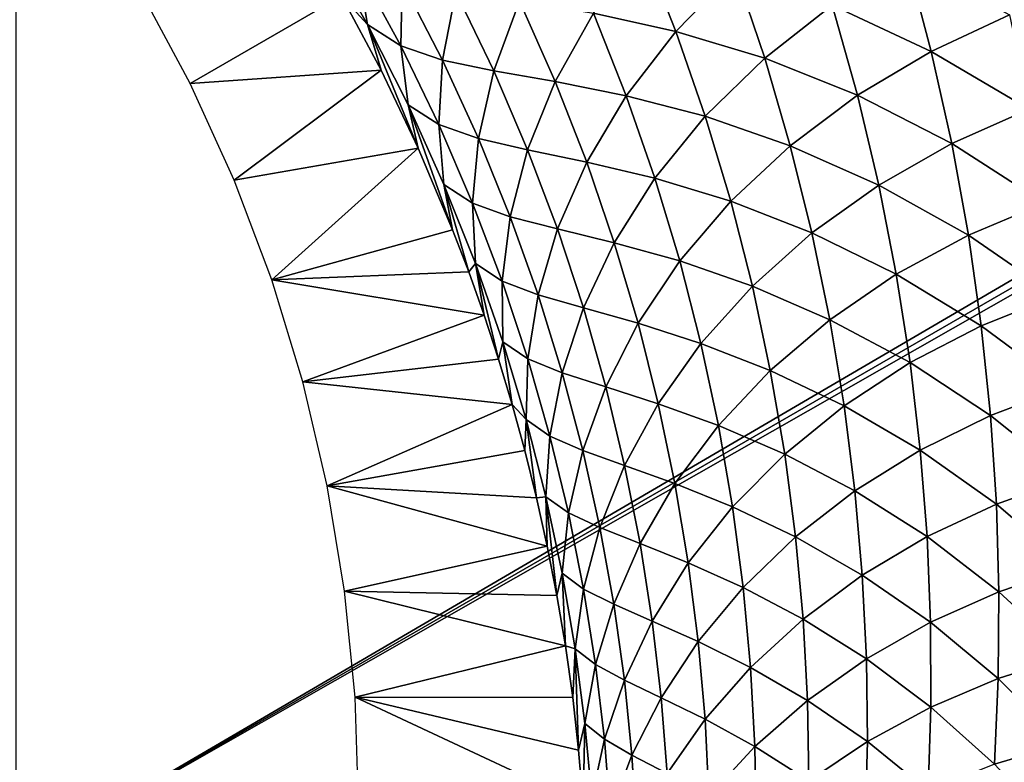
# Model space of a CAD drawing. Header units: millimetres. Extents: x -100 to 100, y -30 to 32.
# Tile 50 of 127: x -4.648 to -3.998, y -9.499 to -9.008. Entities that reach past the tile are written whole.
import ezdxf

# ---------------------------------------------------------------- set-up
doc = ezdxf.new("R2010")
doc.units = ezdxf.units.MM
doc.header["$LTSCALE"] = 81.481481
for name, color, linetype in [('3', 7, 'CONTINUOUS'), ('53', 7, 'CONTINUOUS'), ('6', 7, 'CONTINUOUS'), ('61', 7, 'CONTINUOUS'), ('62', 7, 'CONTINUOUS'), ('65', 7, 'CONTINUOUS'), ('70', 7, 'CONTINUOUS'), ('72', 7, 'CONTINUOUS'), ('75', 7, 'CONTINUOUS'), ('81', 7, 'CONTINUOUS'), ('83', 7, 'CONTINUOUS')]:
    doc.layers.add(name, color=color, linetype=linetype)

msp = doc.modelspace()

# ---------------------------------------------------------------- linework, layer by layer
at = {"layer": '3', "color": 7, "linetype": 'Continuous'}
for points in [[(-100, 30, -2), (100, 30, -2), (-100, -30, -2), (-100, 30, -2)], [(-100, -30, -2), (100, 30, -2), (100, -30, -2), (-100, -30, -2)]]:
    msp.add_3dface(points, dxfattribs=at)
at = {"layer": '53', "color": 7, "linetype": 'Continuous'}
for points in [[(79, 27.8, 669.2), (-79, 27.8, 669.2), (79, -27.8, 669.2), (79, 27.8, 669.2)], [(79, -27.8, 669.2), (-79, 27.8, 669.2), (-79, -27.8, 669.2), (79, -27.8, 669.2)]]:
    msp.add_3dface(points, dxfattribs=at)
at = {"layer": '6', "color": 7, "linetype": 'Continuous'}
for points in [[(-98, -28), (98, -28), (-98, 28), (-98, -28)], [(-98, 28), (98, -28), (98, 28), (-98, 28)]]:
    msp.add_3dface(points, dxfattribs=at)
at = {"layer": '61', "color": 7, "linetype": 'Continuous'}
for points in [[(51, 23, 14), (51, -23, 14), (-50, -23, 14), (51, 23, 14)], [(-50, 23, 14), (51, 23, 14), (-50, -23, 14), (-50, 23, 14)]]:
    msp.add_3dface(points, dxfattribs=at)
at = {"layer": '62', "color": 7, "linetype": 'Continuous'}
for points in [[(-50, -23, 18), (51, -23, 18), (-50, 23, 18), (-50, -23, 18)], [(-50, 23, 18), (51, -23, 18), (51, 23, 18), (-50, 23, 18)]]:
    msp.add_3dface(points, dxfattribs=at)
at = {"layer": '65', "linetype": 'Continuous'}
for points in [[(38, -12, 3.1), (38, -3, 3.1), (-5.14369, 10.29799, 3.1), (38, -12, 3.1)], [(-5.04195, 10.2423, 3.1), (38, -12, 3.1), (-5.14369, 10.29799, 3.1), (-5.04195, 10.2423, 3.1)], [(11.39107, 0.7547, 3.1), (38, -12, 3.1), (-5.04195, 10.2423, 3.1), (11.39107, 0.7547, 3.1)], [(10.50984, -0.69443, 3.1), (-4.65088, 9.56496, 3.1), (-4.65088, -9.56496, 3.1), (10.50984, -0.69443, 3.1)], [(10.60893, -0.7547, 3.1), (10.50984, -0.69443, 3.1), (-4.65088, -9.56496, 3.1), (10.60893, -0.7547, 3.1)], [(10.71534, -0.80092, 3.1), (10.60893, -0.7547, 3.1), (-4.65088, -9.56496, 3.1), (10.71534, -0.80092, 3.1)], [(46, -16, 3.1), (10.71534, -0.80092, 3.1), (-4.65088, -9.56496, 3.1), (46, -16, 3.1)]]:
    msp.add_3dface(points, dxfattribs=at)
at = {"layer": '70', "color": 253, "linetype": 'Continuous', "true_color": 0xaab4c3}
for points in [[(-4.44891, -8.95757, 6.43648), (-4.4248, -8.97292, 6.55577), (-4.41853, -9.01108, 6.51773), (-4.44891, -8.95757, 6.43648)], [(-4.44891, -8.95757, 6.43648), (-4.41853, -9.01108, 6.51773), (-4.43569, -8.99199, 6.40263), (-4.44891, -8.95757, 6.43648)], [(-4.23685, -8.95947, 7.05598), (-4.21474, -9.01552, 7.14145), (-4.26917, -9.00352, 7.028), (-4.23685, -8.95947, 7.05598)], [(-4.23685, -8.95947, 7.05598), (-4.17554, -8.97537, 7.16551), (-4.21474, -9.01552, 7.14145), (-4.23685, -8.95947, 7.05598)], [(-4.06218, -8.96749, 7.28878), (-4.04599, -9.02877, 7.37722), (-4.11133, -8.99822, 7.27254), (-4.06218, -8.96749, 7.28878)], [(-4.06218, -8.96749, 7.28878), (-3.99416, -9.00451, 7.38952), (-4.04599, -9.02877, 7.37722), (-4.06218, -8.96749, 7.28878)], [(-4.4248, -8.97292, 6.55577), (-4.39564, -8.98271, 6.67543), (-4.3965, -9.02514, 6.63824), (-4.4248, -8.97292, 6.55577)], [(-4.4248, -8.97292, 6.55577), (-4.3965, -9.02514, 6.63824), (-4.41853, -9.01108, 6.51773), (-4.4248, -8.97292, 6.55577)], [(-4.17554, -8.97537, 7.16551), (-4.156, -9.03323, 7.25247), (-4.21474, -9.01552, 7.14145), (-4.17554, -8.97537, 7.16551)], [(-4.17554, -8.97537, 7.16551), (-4.11133, -8.99822, 7.27254), (-4.156, -9.03323, 7.25247), (-4.17554, -8.97537, 7.16551)], [(-4.39564, -8.98271, 6.67543), (-4.36901, -9.03453, 6.75896), (-4.3965, -9.02514, 6.63824), (-4.39564, -8.98271, 6.67543)], [(-4.39564, -8.98271, 6.67543), (-4.36021, -8.98942, 6.79453), (-4.36901, -9.03453, 6.75896), (-4.39564, -8.98271, 6.67543)], [(-4.43569, -8.99199, 6.40263), (-4.41853, -9.01108, 6.51773), (-4.40956, -9.04116, 6.47691), (-4.43569, -8.99199, 6.40263)], [(-4.36021, -8.98942, 6.79453), (-4.3351, -9.04159, 6.87899), (-4.36901, -9.03453, 6.75896), (-4.36021, -8.98942, 6.79453)], [(-4.36021, -8.98942, 6.79453), (-4.31796, -8.99555, 6.91225), (-4.3351, -9.04159, 6.87899), (-4.36021, -8.98942, 6.79453)], [(-4.31796, -8.99555, 6.91225), (-4.29448, -9.04868, 6.99762), (-4.3351, -9.04159, 6.87899), (-4.31796, -8.99555, 6.91225)], [(-4.31796, -8.99555, 6.91225), (-4.26917, -9.00352, 7.028), (-4.29448, -9.04868, 6.99762), (-4.31796, -8.99555, 6.91225)], [(-4.11133, -8.99822, 7.27254), (-4.09466, -9.05779, 7.36109), (-4.156, -9.03323, 7.25247), (-4.11133, -8.99822, 7.27254)], [(-4.11133, -8.99822, 7.27254), (-4.04599, -9.02877, 7.37722), (-4.09466, -9.05779, 7.36109), (-4.11133, -8.99822, 7.27254)], [(-4.26917, -9.00352, 7.028), (-4.24756, -9.05805, 7.11442), (-4.29448, -9.04868, 6.99762), (-4.26917, -9.00352, 7.028)], [(-4.26917, -9.00352, 7.028), (-4.21474, -9.01552, 7.14145), (-4.24756, -9.05805, 7.11442), (-4.26917, -9.00352, 7.028)], [(-3.99416, -9.00451, 7.38952), (-3.98132, -9.06706, 7.47977), (-4.04599, -9.02877, 7.37722), (-3.99416, -9.00451, 7.38952)], [(-4.41853, -9.01108, 6.51773), (-4.3965, -9.02514, 6.63824), (-4.39163, -9.06418, 6.60191), (-4.41853, -9.01108, 6.51773)], [(-4.41853, -9.01108, 6.51773), (-4.39163, -9.06418, 6.60191), (-4.38503, -9.09268, 6.55807), (-4.41853, -9.01108, 6.51773)], [(-4.40956, -9.04116, 6.47691), (-4.41853, -9.01108, 6.51773), (-4.38503, -9.09268, 6.55807), (-4.40956, -9.04116, 6.47691)], [(-4.21474, -9.01552, 7.14145), (-4.19532, -9.07169, 7.22907), (-4.24756, -9.05805, 7.11442), (-4.21474, -9.01552, 7.14145)], [(-4.21474, -9.01552, 7.14145), (-4.156, -9.03323, 7.25247), (-4.19532, -9.07169, 7.22907), (-4.21474, -9.01552, 7.14145)], [(-4.3965, -9.02514, 6.63824), (-4.36901, -9.03453, 6.75896), (-4.37133, -9.0772, 6.72341), (-4.3965, -9.02514, 6.63824)], [(-4.3965, -9.02514, 6.63824), (-4.37133, -9.0772, 6.72341), (-4.39163, -9.06418, 6.60191), (-4.3965, -9.02514, 6.63824)], [(-4.04599, -9.02877, 7.37722), (-4.03244, -9.08976, 7.46732), (-4.09466, -9.05779, 7.36109), (-4.04599, -9.02877, 7.37722)], [(-4.04599, -9.02877, 7.37722), (-3.98132, -9.06706, 7.47977), (-4.03244, -9.08976, 7.46732), (-4.04599, -9.02877, 7.37722)], [(-4.36901, -9.03453, 6.75896), (-4.34526, -9.08634, 6.84494), (-4.37133, -9.0772, 6.72341), (-4.36901, -9.03453, 6.75896)], [(-4.36901, -9.03453, 6.75896), (-4.3351, -9.04159, 6.87899), (-4.34526, -9.08634, 6.84494), (-4.36901, -9.03453, 6.75896)], [(-4.156, -9.03323, 7.25247), (-4.1391, -9.09109, 7.3414), (-4.19532, -9.07169, 7.22907), (-4.156, -9.03323, 7.25247)], [(-4.156, -9.03323, 7.25247), (-4.09466, -9.05779, 7.36109), (-4.1391, -9.09109, 7.3414), (-4.156, -9.03323, 7.25247)], [(-4.3351, -9.04159, 6.87899), (-4.31274, -9.09384, 6.9657), (-4.34526, -9.08634, 6.84494), (-4.3351, -9.04159, 6.87899)], [(-4.3351, -9.04159, 6.87899), (-4.29448, -9.04868, 6.99762), (-4.31274, -9.09384, 6.9657), (-4.3351, -9.04159, 6.87899)], [(-4.29448, -9.04868, 6.99762), (-4.27367, -9.10192, 7.08517), (-4.31274, -9.09384, 6.9657), (-4.29448, -9.04868, 6.99762)], [(-4.29448, -9.04868, 6.99762), (-4.24756, -9.05805, 7.11442), (-4.27367, -9.10192, 7.08517), (-4.29448, -9.04868, 6.99762)], [(-4.24756, -9.05805, 7.11442), (-4.22858, -9.11268, 7.20293), (-4.27367, -9.10192, 7.08517), (-4.24756, -9.05805, 7.11442)], [(-4.24756, -9.05805, 7.11442), (-4.19532, -9.07169, 7.22907), (-4.22858, -9.11268, 7.20293), (-4.24756, -9.05805, 7.11442)], [(-4.09466, -9.05779, 7.36109), (-4.08059, -9.11715, 7.45131), (-4.1391, -9.09109, 7.3414), (-4.09466, -9.05779, 7.36109)], [(-4.09466, -9.05779, 7.36109), (-4.03244, -9.08976, 7.46732), (-4.08059, -9.11715, 7.45131), (-4.09466, -9.05779, 7.36109)], [(-4.39163, -9.06418, 6.60191), (-4.37133, -9.0772, 6.72341), (-4.36795, -9.11686, 6.68863), (-4.39163, -9.06418, 6.60191)], [(-4.39163, -9.06418, 6.60191), (-4.36795, -9.11686, 6.68863), (-4.36227, -9.14666, 6.64635), (-4.39163, -9.06418, 6.60191)], [(-4.38503, -9.09268, 6.55807), (-4.39163, -9.06418, 6.60191), (-4.36227, -9.14666, 6.64635), (-4.38503, -9.09268, 6.55807)], [(-3.98132, -9.06706, 7.47977), (-3.97105, -9.12907, 7.57131), (-4.03244, -9.08976, 7.46732), (-3.98132, -9.06706, 7.47977)], [(-4.19532, -9.07169, 7.22907), (-4.1785, -9.12788, 7.31862), (-4.22858, -9.11268, 7.20293), (-4.19532, -9.07169, 7.22907)], [(-4.19532, -9.07169, 7.22907), (-4.1391, -9.09109, 7.3414), (-4.1785, -9.12788, 7.31862), (-4.19532, -9.07169, 7.22907)], [(-4.37133, -9.0772, 6.72341), (-4.34526, -9.08634, 6.84494), (-4.34906, -9.12905, 6.81089), (-4.37133, -9.0772, 6.72341)], [(-4.37133, -9.0772, 6.72341), (-4.34906, -9.12905, 6.81089), (-4.36795, -9.11686, 6.68863), (-4.37133, -9.0772, 6.72341)], [(-4.34526, -9.08634, 6.84494), (-4.32423, -9.13809, 6.93304), (-4.34906, -9.12905, 6.81089), (-4.34526, -9.08634, 6.84494)], [(-4.34526, -9.08634, 6.84494), (-4.31274, -9.09384, 6.9657), (-4.32423, -9.13809, 6.93304), (-4.34526, -9.08634, 6.84494)], [(-4.31274, -9.09384, 6.9657), (-4.29302, -9.14612, 7.05449), (-4.32423, -9.13809, 6.93304), (-4.31274, -9.09384, 6.9657)], [(-4.31274, -9.09384, 6.9657), (-4.27367, -9.10192, 7.08517), (-4.29302, -9.14612, 7.05449), (-4.31274, -9.09384, 6.9657)], [(-4.1391, -9.09109, 7.3414), (-4.12477, -9.14878, 7.43198), (-4.1785, -9.12788, 7.31862), (-4.1391, -9.09109, 7.3414)], [(-4.1391, -9.09109, 7.3414), (-4.08059, -9.11715, 7.45131), (-4.12477, -9.14878, 7.43198), (-4.1391, -9.09109, 7.3414)], [(-4.03244, -9.08976, 7.46732), (-4.02143, -9.15029, 7.55874), (-4.08059, -9.11715, 7.45131), (-4.03244, -9.08976, 7.46732)], [(-4.03244, -9.08976, 7.46732), (-3.97105, -9.12907, 7.57131), (-4.02143, -9.15029, 7.55874), (-4.03244, -9.08976, 7.46732)], [(-4.27367, -9.10192, 7.08517), (-4.25545, -9.15523, 7.17472), (-4.29302, -9.14612, 7.05449), (-4.27367, -9.10192, 7.08517)], [(-4.27367, -9.10192, 7.08517), (-4.22858, -9.11268, 7.20293), (-4.25545, -9.15523, 7.17472), (-4.27367, -9.10192, 7.08517)], [(-4.22858, -9.11268, 7.20293), (-4.21214, -9.16732, 7.2933), (-4.25545, -9.15523, 7.17472), (-4.22858, -9.11268, 7.20293)], [(-4.22858, -9.11268, 7.20293), (-4.1785, -9.12788, 7.31862), (-4.21214, -9.16732, 7.2933), (-4.22858, -9.11268, 7.20293)], [(-4.36795, -9.11686, 6.68863), (-4.34906, -9.12905, 6.81089), (-4.3472, -9.16909, 6.77754), (-4.36795, -9.11686, 6.68863)], [(-4.36795, -9.11686, 6.68863), (-4.3472, -9.16909, 6.77754), (-4.35162, -9.17457, 6.69317), (-4.36795, -9.11686, 6.68863)], [(-4.36227, -9.14666, 6.64635), (-4.36795, -9.11686, 6.68863), (-4.35162, -9.17457, 6.69317), (-4.36227, -9.14666, 6.64635)], [(-4.08059, -9.11715, 7.45131), (-4.06904, -9.17612, 7.54284), (-4.12477, -9.14878, 7.43198), (-4.08059, -9.11715, 7.45131)], [(-4.08059, -9.11715, 7.45131), (-4.02143, -9.15029, 7.55874), (-4.06904, -9.17612, 7.54284), (-4.08059, -9.11715, 7.45131)], [(-4.1785, -9.12788, 7.31862), (-4.16418, -9.18393, 7.40978), (-4.21214, -9.16732, 7.2933), (-4.1785, -9.12788, 7.31862)], [(-4.1785, -9.12788, 7.31862), (-4.12477, -9.14878, 7.43198), (-4.16418, -9.18393, 7.40978), (-4.1785, -9.12788, 7.31862)], [(-4.34906, -9.12905, 6.81089), (-4.32423, -9.13809, 6.93304), (-4.32949, -9.18064, 6.90037), (-4.34906, -9.12905, 6.81089)], [(-4.34906, -9.12905, 6.81089), (-4.32949, -9.18064, 6.90037), (-4.3472, -9.16909, 6.77754), (-4.34906, -9.12905, 6.81089)], [(-3.97105, -9.12907, 7.57131), (-3.96325, -9.1904, 7.66384), (-4.02143, -9.15029, 7.55874), (-3.97105, -9.12907, 7.57131)], [(-4.32423, -9.13809, 6.93304), (-4.3058, -9.18973, 7.0231), (-4.32949, -9.18064, 6.90037), (-4.32423, -9.13809, 6.93304)], [(-4.32423, -9.13809, 6.93304), (-4.29302, -9.14612, 7.05449), (-4.3058, -9.18973, 7.0231), (-4.32423, -9.13809, 6.93304)], [(-4.29302, -9.14612, 7.05449), (-4.27581, -9.19838, 7.14517), (-4.3058, -9.18973, 7.0231), (-4.29302, -9.14612, 7.05449)], [(-4.29302, -9.14612, 7.05449), (-4.25545, -9.15523, 7.17472), (-4.27581, -9.19838, 7.14517), (-4.29302, -9.14612, 7.05449)], [(-4.12477, -9.14878, 7.43198), (-4.11292, -9.20613, 7.52386), (-4.16418, -9.18393, 7.40978), (-4.12477, -9.14878, 7.43198)], [(-4.12477, -9.14878, 7.43198), (-4.06904, -9.17612, 7.54284), (-4.11292, -9.20613, 7.52386), (-4.12477, -9.14878, 7.43198)], [(-4.02143, -9.15029, 7.55874), (-4.01289, -9.21022, 7.65117), (-4.06904, -9.17612, 7.54284), (-4.02143, -9.15029, 7.55874)], [(-4.02143, -9.15029, 7.55874), (-3.96325, -9.1904, 7.66384), (-4.01289, -9.21022, 7.65117), (-4.02143, -9.15029, 7.55874)], [(-4.25545, -9.15523, 7.17472), (-4.23969, -9.20853, 7.26605), (-4.27581, -9.19838, 7.14517), (-4.25545, -9.15523, 7.17472)], [(-4.25545, -9.15523, 7.17472), (-4.21214, -9.16732, 7.2933), (-4.23969, -9.20853, 7.26605), (-4.25545, -9.15523, 7.17472)], [(-4.21214, -9.16732, 7.2933), (-4.19815, -9.22184, 7.38521), (-4.23969, -9.20853, 7.26605), (-4.21214, -9.16732, 7.2933)], [(-4.21214, -9.16732, 7.2933), (-4.16418, -9.18393, 7.40978), (-4.19815, -9.22184, 7.38521), (-4.21214, -9.16732, 7.2933)], [(-4.35162, -9.17457, 6.69317), (-4.3472, -9.16909, 6.77754), (-4.34149, -9.20313, 6.74202), (-4.35162, -9.17457, 6.69317)], [(-4.3472, -9.16909, 6.77754), (-4.32949, -9.18064, 6.90037), (-4.32916, -9.22089, 6.86832), (-4.3472, -9.16909, 6.77754)], [(-4.3472, -9.16909, 6.77754), (-4.32916, -9.22089, 6.86832), (-4.3319, -9.23234, 6.79292), (-4.3472, -9.16909, 6.77754)], [(-4.34149, -9.20313, 6.74202), (-4.3472, -9.16909, 6.77754), (-4.3319, -9.23234, 6.79292), (-4.34149, -9.20313, 6.74202)], [(-4.32949, -9.18064, 6.90037), (-4.3058, -9.18973, 7.0231), (-4.3125, -9.23198, 6.99168), (-4.32949, -9.18064, 6.90037)], [(-4.32949, -9.18064, 6.90037), (-4.3125, -9.23198, 6.99168), (-4.32916, -9.22089, 6.86832), (-4.32949, -9.18064, 6.90037)], [(-4.06904, -9.17612, 7.54284), (-4.05994, -9.23454, 7.63539), (-4.11292, -9.20613, 7.52386), (-4.06904, -9.17612, 7.54284)], [(-4.06904, -9.17612, 7.54284), (-4.01289, -9.21022, 7.65117), (-4.05994, -9.23454, 7.63539), (-4.06904, -9.17612, 7.54284)], [(-4.16418, -9.18393, 7.40978), (-4.15231, -9.23968, 7.5022), (-4.19815, -9.22184, 7.38521), (-4.16418, -9.18393, 7.40978)], [(-4.16418, -9.18393, 7.40978), (-4.11292, -9.20613, 7.52386), (-4.15231, -9.23968, 7.5022), (-4.16418, -9.18393, 7.40978)], [(-4.3058, -9.18973, 7.0231), (-4.28984, -9.24124, 7.11495), (-4.3125, -9.23198, 6.99168), (-4.3058, -9.18973, 7.0231)], [(-4.3058, -9.18973, 7.0231), (-4.27581, -9.19838, 7.14517), (-4.28984, -9.24124, 7.11495), (-4.3058, -9.18973, 7.0231)], [(-3.96325, -9.1904, 7.66384), (-3.95785, -9.25101, 7.75722), (-4.01289, -9.21022, 7.65117), (-3.96325, -9.1904, 7.66384)], [(-4.27581, -9.19838, 7.14517), (-4.26103, -9.25056, 7.23755), (-4.28984, -9.24124, 7.11495), (-4.27581, -9.19838, 7.14517)], [(-4.27581, -9.19838, 7.14517), (-4.23969, -9.20853, 7.26605), (-4.26103, -9.25056, 7.23755), (-4.27581, -9.19838, 7.14517)], [(-4.11292, -9.20613, 7.52386), (-4.10348, -9.26299, 7.61672), (-4.15231, -9.23968, 7.5022), (-4.11292, -9.20613, 7.52386)], [(-4.11292, -9.20613, 7.52386), (-4.05994, -9.23454, 7.63539), (-4.10348, -9.26299, 7.61672), (-4.11292, -9.20613, 7.52386)], [(-4.23969, -9.20853, 7.26605), (-4.22634, -9.26167, 7.35886), (-4.26103, -9.25056, 7.23755), (-4.23969, -9.20853, 7.26605)], [(-4.23969, -9.20853, 7.26605), (-4.19815, -9.22184, 7.38521), (-4.22634, -9.26167, 7.35886), (-4.23969, -9.20853, 7.26605)], [(-4.01289, -9.21022, 7.65117), (-4.00674, -9.26949, 7.74447), (-4.05994, -9.23454, 7.63539), (-4.01289, -9.21022, 7.65117)], [(-4.01289, -9.21022, 7.65117), (-3.95785, -9.25101, 7.75722), (-4.00674, -9.26949, 7.74447), (-4.01289, -9.21022, 7.65117)], [(-4.3319, -9.23234, 6.79292), (-4.32916, -9.22089, 6.86832), (-4.3229, -9.26218, 6.84582), (-4.3319, -9.23234, 6.79292)], [(-4.32916, -9.22089, 6.86832), (-4.3125, -9.23198, 6.99168), (-4.31369, -9.27224, 6.96083), (-4.32916, -9.22089, 6.86832)], [(-4.32916, -9.22089, 6.86832), (-4.31369, -9.27224, 6.96083), (-4.3229, -9.26218, 6.84582), (-4.32916, -9.22089, 6.86832)], [(-4.19815, -9.22184, 7.38521), (-4.18655, -9.27607, 7.47834), (-4.22634, -9.26167, 7.35886), (-4.19815, -9.22184, 7.38521)], [(-4.19815, -9.22184, 7.38521), (-4.15231, -9.23968, 7.5022), (-4.18655, -9.27607, 7.47834), (-4.19815, -9.22184, 7.38521)], [(-4.3125, -9.23198, 6.99168), (-4.29795, -9.28305, 7.0847), (-4.31369, -9.27224, 6.96083), (-4.3125, -9.23198, 6.99168)], [(-4.3125, -9.23198, 6.99168), (-4.28984, -9.24124, 7.11495), (-4.29795, -9.28305, 7.0847), (-4.3125, -9.23198, 6.99168)], [(-4.05994, -9.23454, 7.63539), (-4.0532, -9.29236, 7.7288), (-4.10348, -9.26299, 7.61672), (-4.05994, -9.23454, 7.63539)], [(-4.05994, -9.23454, 7.63539), (-4.00674, -9.26949, 7.74447), (-4.0532, -9.29236, 7.7288), (-4.05994, -9.23454, 7.63539)], [(-4.28984, -9.24124, 7.11495), (-4.27625, -9.29257, 7.20841), (-4.29795, -9.28305, 7.0847), (-4.28984, -9.24124, 7.11495)], [(-4.28984, -9.24124, 7.11495), (-4.26103, -9.25056, 7.23755), (-4.27625, -9.29257, 7.20841), (-4.28984, -9.24124, 7.11495)], [(-4.15231, -9.23968, 7.5022), (-4.1428, -9.29498, 7.59557), (-4.18655, -9.27607, 7.47834), (-4.15231, -9.23968, 7.5022)], [(-4.15231, -9.23968, 7.5022), (-4.10348, -9.26299, 7.61672), (-4.1428, -9.29498, 7.59557), (-4.15231, -9.23968, 7.5022)], [(-4.26103, -9.25056, 7.23755), (-4.24857, -9.30253, 7.33132), (-4.27625, -9.29257, 7.20841), (-4.26103, -9.25056, 7.23755)], [(-4.26103, -9.25056, 7.23755), (-4.22634, -9.26167, 7.35886), (-4.24857, -9.30253, 7.33132), (-4.26103, -9.25056, 7.23755)], [(-3.95785, -9.25101, 7.75722), (-3.95474, -9.31091, 7.85139), (-4.00674, -9.26949, 7.74447), (-3.95785, -9.25101, 7.75722)], [(-4.3229, -9.26218, 6.84582), (-4.31369, -9.27224, 6.96083), (-4.31451, -9.2927, 6.9009), (-4.3229, -9.26218, 6.84582)], [(-4.22634, -9.26167, 7.35886), (-4.2153, -9.31451, 7.4528), (-4.24857, -9.30253, 7.33132), (-4.22634, -9.26167, 7.35886)], [(-4.22634, -9.26167, 7.35886), (-4.18655, -9.27607, 7.47834), (-4.2153, -9.31451, 7.4528), (-4.22634, -9.26167, 7.35886)], [(-4.10348, -9.26299, 7.61672), (-4.09638, -9.31931, 7.71045), (-4.1428, -9.29498, 7.59557), (-4.10348, -9.26299, 7.61672)], [(-4.10348, -9.26299, 7.61672), (-4.0532, -9.29236, 7.7288), (-4.09638, -9.31931, 7.71045), (-4.10348, -9.26299, 7.61672)], [(-4.00674, -9.26949, 7.74447), (-4.00287, -9.32811, 7.83857), (-4.0532, -9.29236, 7.7288), (-4.00674, -9.26949, 7.74447)], [(-4.00674, -9.26949, 7.74447), (-3.95474, -9.31091, 7.85139), (-4.00287, -9.32811, 7.83857), (-4.00674, -9.26949, 7.74447)], [(-4.31451, -9.2927, 6.9009), (-4.31369, -9.27224, 6.96083), (-4.30674, -9.32393, 6.95831), (-4.31451, -9.2927, 6.9009)], [(-4.31369, -9.27224, 6.96083), (-4.29795, -9.28305, 7.0847), (-4.30064, -9.32318, 7.05495), (-4.31369, -9.27224, 6.96083)], [(-4.31369, -9.27224, 6.96083), (-4.30064, -9.32318, 7.05495), (-4.30674, -9.32393, 6.95831), (-4.31369, -9.27224, 6.96083)], [(-4.18655, -9.27607, 7.47834), (-4.17726, -9.32988, 7.57237), (-4.2153, -9.31451, 7.4528), (-4.18655, -9.27607, 7.47834)], [(-4.18655, -9.27607, 7.47834), (-4.1428, -9.29498, 7.59557), (-4.17726, -9.32988, 7.57237), (-4.18655, -9.27607, 7.47834)], [(-4.29795, -9.28305, 7.0847), (-4.28572, -9.33384, 7.17923), (-4.30064, -9.32318, 7.05495), (-4.29795, -9.28305, 7.0847)], [(-4.29795, -9.28305, 7.0847), (-4.27625, -9.29257, 7.20841), (-4.28572, -9.33384, 7.17923), (-4.29795, -9.28305, 7.0847)], [(-4.27625, -9.29257, 7.20841), (-4.26493, -9.34363, 7.30319), (-4.28572, -9.33384, 7.17923), (-4.27625, -9.29257, 7.20841)], [(-4.27625, -9.29257, 7.20841), (-4.24857, -9.30253, 7.33132), (-4.26493, -9.34363, 7.30319), (-4.27625, -9.29257, 7.20841)], [(-4.1428, -9.29498, 7.59557), (-4.13558, -9.34979, 7.68977), (-4.17726, -9.32988, 7.57237), (-4.1428, -9.29498, 7.59557)], [(-4.1428, -9.29498, 7.59557), (-4.09638, -9.31931, 7.71045), (-4.13558, -9.34979, 7.68977), (-4.1428, -9.29498, 7.59557)], [(-4.0532, -9.29236, 7.7288), (-4.04873, -9.34959, 7.82303), (-4.09638, -9.31931, 7.71045), (-4.0532, -9.29236, 7.7288)], [(-4.0532, -9.29236, 7.7288), (-4.00287, -9.32811, 7.83857), (-4.04873, -9.34959, 7.82303), (-4.0532, -9.29236, 7.7288)], [(-4.24857, -9.30253, 7.33132), (-4.23837, -9.35417, 7.42617), (-4.26493, -9.34363, 7.30319), (-4.24857, -9.30253, 7.33132)], [(-4.24857, -9.30253, 7.33132), (-4.2153, -9.31451, 7.4528), (-4.23837, -9.35417, 7.42617), (-4.24857, -9.30253, 7.33132)], [(-3.95474, -9.31091, 7.85139), (-3.95385, -9.37009, 7.94628), (-4.00287, -9.32811, 7.83857), (-3.95474, -9.31091, 7.85139)], [(-4.2153, -9.31451, 7.4528), (-4.20651, -9.36693, 7.5476), (-4.23837, -9.35417, 7.42617), (-4.2153, -9.31451, 7.4528)], [(-4.2153, -9.31451, 7.4528), (-4.17726, -9.32988, 7.57237), (-4.20651, -9.36693, 7.5476), (-4.2153, -9.31451, 7.4528)], [(-4.30674, -9.32393, 6.95831), (-4.30064, -9.32318, 7.05495), (-4.29967, -9.35582, 7.01794), (-4.30674, -9.32393, 6.95831)], [(-4.30064, -9.32318, 7.05495), (-4.28572, -9.33384, 7.17923), (-4.28988, -9.3737, 7.15051), (-4.30064, -9.32318, 7.05495)], [(-4.30064, -9.32318, 7.05495), (-4.28988, -9.3737, 7.15051), (-4.29331, -9.38842, 7.0799), (-4.30064, -9.32318, 7.05495)], [(-4.29967, -9.35582, 7.01794), (-4.30064, -9.32318, 7.05495), (-4.29331, -9.38842, 7.0799), (-4.29967, -9.35582, 7.01794)], [(-4.09638, -9.31931, 7.71045), (-4.09151, -9.37508, 7.80497), (-4.13558, -9.34979, 7.68977), (-4.09638, -9.31931, 7.71045)], [(-4.09638, -9.31931, 7.71045), (-4.04873, -9.34959, 7.82303), (-4.09151, -9.37508, 7.80497), (-4.09638, -9.31931, 7.71045)], [(-4.17726, -9.32988, 7.57237), (-4.17021, -9.3832, 7.66718), (-4.20651, -9.36693, 7.5476), (-4.17726, -9.32988, 7.57237)], [(-4.17726, -9.32988, 7.57237), (-4.13558, -9.34979, 7.68977), (-4.17021, -9.3832, 7.66718), (-4.17726, -9.32988, 7.57237)], [(-4.00287, -9.32811, 7.83857), (-4.0012, -9.38606, 7.93341), (-4.04873, -9.34959, 7.82303), (-4.00287, -9.32811, 7.83857)], [(-4.00287, -9.32811, 7.83857), (-3.95385, -9.37009, 7.94628), (-4.0012, -9.38606, 7.93341), (-4.00287, -9.32811, 7.83857)], [(-4.28572, -9.33384, 7.17923), (-4.27571, -9.38424, 7.275), (-4.28988, -9.3737, 7.15051), (-4.28572, -9.33384, 7.17923)], [(-4.28572, -9.33384, 7.17923), (-4.26493, -9.34363, 7.30319), (-4.27571, -9.38424, 7.275), (-4.28572, -9.33384, 7.17923)], [(-4.26493, -9.34363, 7.30319), (-4.2558, -9.39429, 7.39896), (-4.27571, -9.38424, 7.275), (-4.26493, -9.34363, 7.30319)], [(-4.26493, -9.34363, 7.30319), (-4.23837, -9.35417, 7.42617), (-4.2558, -9.39429, 7.39896), (-4.26493, -9.34363, 7.30319)], [(-4.13558, -9.34979, 7.68977), (-4.13057, -9.40408, 7.78474), (-4.17021, -9.3832, 7.66718), (-4.13558, -9.34979, 7.68977)], [(-4.13558, -9.34979, 7.68977), (-4.09151, -9.37508, 7.80497), (-4.13057, -9.40408, 7.78474), (-4.13558, -9.34979, 7.68977)], [(-4.04873, -9.34959, 7.82303), (-4.04645, -9.40622, 7.91799), (-4.09151, -9.37508, 7.80497), (-4.04873, -9.34959, 7.82303)], [(-4.04873, -9.34959, 7.82303), (-4.0012, -9.38606, 7.93341), (-4.04645, -9.40622, 7.91799), (-4.04873, -9.34959, 7.82303)], [(-4.23837, -9.35417, 7.42617), (-4.23035, -9.40536, 7.5218), (-4.2558, -9.39429, 7.39896), (-4.23837, -9.35417, 7.42617)], [(-4.23837, -9.35417, 7.42617), (-4.20651, -9.36693, 7.5476), (-4.23035, -9.40536, 7.5218), (-4.23837, -9.35417, 7.42617)], [(-4.20651, -9.36693, 7.5476), (-4.19989, -9.41887, 7.64312), (-4.23035, -9.40536, 7.5218), (-4.20651, -9.36693, 7.5476)], [(-4.20651, -9.36693, 7.5476), (-4.17021, -9.3832, 7.66718), (-4.19989, -9.41887, 7.64312), (-4.20651, -9.36693, 7.5476)], [(-4.29331, -9.38842, 7.0799), (-4.28988, -9.3737, 7.15051), (-4.28771, -9.42178, 7.14437), (-4.29331, -9.38842, 7.0799)], [(-4.28988, -9.3737, 7.15051), (-4.27571, -9.38424, 7.275), (-4.28131, -9.42372, 7.24723), (-4.28988, -9.3737, 7.15051)], [(-4.28988, -9.3737, 7.15051), (-4.28131, -9.42372, 7.24723), (-4.28771, -9.42178, 7.14437), (-4.28988, -9.3737, 7.15051)], [(-4.09151, -9.37508, 7.80497), (-4.08881, -9.4303, 7.90021), (-4.13057, -9.40408, 7.78474), (-4.09151, -9.37508, 7.80497)], [(-4.09151, -9.37508, 7.80497), (-4.04645, -9.40622, 7.91799), (-4.08881, -9.4303, 7.90021), (-4.09151, -9.37508, 7.80497)], [(-3.95385, -9.37009, 7.94628), (-3.95508, -9.42855, 8.04182), (-4.0012, -9.38606, 7.93341), (-3.95385, -9.37009, 7.94628)], [(-4.27571, -9.38424, 7.275), (-4.26783, -9.43416, 7.37169), (-4.28131, -9.42372, 7.24723), (-4.27571, -9.38424, 7.275)], [(-4.27571, -9.38424, 7.275), (-4.2558, -9.39429, 7.39896), (-4.26783, -9.43416, 7.37169), (-4.27571, -9.38424, 7.275)], [(-4.17021, -9.3832, 7.66718), (-4.1653, -9.43604, 7.76271), (-4.19989, -9.41887, 7.64312), (-4.17021, -9.3832, 7.66718)], [(-4.17021, -9.3832, 7.66718), (-4.13057, -9.40408, 7.78474), (-4.1653, -9.43604, 7.76271), (-4.17021, -9.3832, 7.66718)], [(-4.0012, -9.38606, 7.93341), (-4.00166, -9.44335, 8.02892), (-4.04645, -9.40622, 7.91799), (-4.0012, -9.38606, 7.93341)], [(-4.0012, -9.38606, 7.93341), (-3.95508, -9.42855, 8.04182), (-4.00166, -9.44335, 8.02892), (-4.0012, -9.38606, 7.93341)], [(-4.2558, -9.39429, 7.39896), (-4.24877, -9.44446, 7.49545), (-4.26783, -9.43416, 7.37169), (-4.2558, -9.39429, 7.39896)], [(-4.2558, -9.39429, 7.39896), (-4.23035, -9.40536, 7.5218), (-4.24877, -9.44446, 7.49545), (-4.2558, -9.39429, 7.39896)], [(-4.23035, -9.40536, 7.5218), (-4.22442, -9.45606, 7.61809), (-4.24877, -9.44446, 7.49545), (-4.23035, -9.40536, 7.5218)], [(-4.23035, -9.40536, 7.5218), (-4.19989, -9.41887, 7.64312), (-4.22442, -9.45606, 7.61809), (-4.23035, -9.40536, 7.5218)], [(-4.13057, -9.40408, 7.78474), (-4.12768, -9.45785, 7.88039), (-4.1653, -9.43604, 7.76271), (-4.13057, -9.40408, 7.78474)], [(-4.13057, -9.40408, 7.78474), (-4.08881, -9.4303, 7.90021), (-4.12768, -9.45785, 7.88039), (-4.13057, -9.40408, 7.78474)], [(-4.04645, -9.40622, 7.91799), (-4.04626, -9.46223, 8.01362), (-4.08881, -9.4303, 7.90021), (-4.04645, -9.40622, 7.91799)], [(-4.04645, -9.40622, 7.91799), (-4.00166, -9.44335, 8.02892), (-4.04626, -9.46223, 8.01362), (-4.04645, -9.40622, 7.91799)], [(-4.19989, -9.41887, 7.64312), (-4.19537, -9.47033, 7.73931), (-4.22442, -9.45606, 7.61809), (-4.19989, -9.41887, 7.64312)], [(-4.19989, -9.41887, 7.64312), (-4.1653, -9.43604, 7.76271), (-4.19537, -9.47033, 7.73931), (-4.19989, -9.41887, 7.64312)], [(-4.28771, -9.42178, 7.14437), (-4.28131, -9.42372, 7.24723), (-4.28291, -9.4559, 7.21132), (-4.28771, -9.42178, 7.14437)], [(-4.28291, -9.4559, 7.21132), (-4.28131, -9.42372, 7.24723), (-4.27897, -9.49074, 7.28072), (-4.28291, -9.4559, 7.21132)], [(-4.28131, -9.42372, 7.24723), (-4.26783, -9.43416, 7.37169), (-4.27481, -9.47316, 7.3448), (-4.28131, -9.42372, 7.24723)], [(-4.28131, -9.42372, 7.24723), (-4.27481, -9.47316, 7.3448), (-4.27897, -9.49074, 7.28072), (-4.28131, -9.42372, 7.24723)], [(-4.26783, -9.43416, 7.37169), (-4.26198, -9.48352, 7.46904), (-4.27481, -9.47316, 7.3448), (-4.26783, -9.43416, 7.37169)], [(-4.26783, -9.43416, 7.37169), (-4.24877, -9.44446, 7.49545), (-4.26198, -9.48352, 7.46904), (-4.26783, -9.43416, 7.37169)], [(-4.08881, -9.4303, 7.90021), (-4.08819, -9.48494, 7.9961), (-4.12768, -9.45785, 7.88039), (-4.08881, -9.4303, 7.90021)], [(-4.08881, -9.4303, 7.90021), (-4.04626, -9.46223, 8.01362), (-4.08819, -9.48494, 7.9961), (-4.08881, -9.4303, 7.90021)], [(-3.95508, -9.42855, 8.04182), (-3.95835, -9.4863, 8.13795), (-4.00166, -9.44335, 8.02892), (-3.95508, -9.42855, 8.04182)], [(-4.1653, -9.43604, 7.76271), (-4.16247, -9.48839, 7.8589), (-4.19537, -9.47033, 7.73931), (-4.1653, -9.43604, 7.76271)], [(-4.1653, -9.43604, 7.76271), (-4.12768, -9.45785, 7.88039), (-4.16247, -9.48839, 7.8589), (-4.1653, -9.43604, 7.76271)], [(-4.24877, -9.44446, 7.49545), (-4.24377, -9.49409, 7.59255), (-4.26198, -9.48352, 7.46904), (-4.24877, -9.44446, 7.49545)], [(-4.24877, -9.44446, 7.49545), (-4.22442, -9.45606, 7.61809), (-4.24377, -9.49409, 7.59255), (-4.24877, -9.44446, 7.49545)], [(-4.00166, -9.44335, 8.02892), (-4.00414, -9.49998, 8.12503), (-4.04626, -9.46223, 8.01362), (-4.00166, -9.44335, 8.02892)], [(-4.00166, -9.44335, 8.02892), (-3.95835, -9.4863, 8.13795), (-4.00414, -9.49998, 8.12503), (-4.00166, -9.44335, 8.02892)], [(-4.22442, -9.45606, 7.61809), (-4.22052, -9.50627, 7.715), (-4.24377, -9.49409, 7.59255), (-4.22442, -9.45606, 7.61809)], [(-4.22442, -9.45606, 7.61809), (-4.19537, -9.47033, 7.73931), (-4.22052, -9.50627, 7.715), (-4.22442, -9.45606, 7.61809)], [(-4.12768, -9.45785, 7.88039), (-4.12683, -9.5111, 7.97668), (-4.16247, -9.48839, 7.8589), (-4.12768, -9.45785, 7.88039)], [(-4.12768, -9.45785, 7.88039), (-4.08819, -9.48494, 7.9961), (-4.12683, -9.5111, 7.97668), (-4.12768, -9.45785, 7.88039)], [(-4.04626, -9.46223, 8.01362), (-4.0481, -9.51761, 8.10984), (-4.08819, -9.48494, 7.9961), (-4.04626, -9.46223, 8.01362)], [(-4.04626, -9.46223, 8.01362), (-4.00414, -9.49998, 8.12503), (-4.0481, -9.51761, 8.10984), (-4.04626, -9.46223, 8.01362)], [(-4.27481, -9.47316, 7.3448), (-4.27594, -9.52628, 7.35256), (-4.27897, -9.49074, 7.28072), (-4.27481, -9.47316, 7.3448)], [(-4.27594, -9.52628, 7.35256), (-4.27481, -9.47316, 7.3448), (-4.27028, -9.52195, 7.44297), (-4.27594, -9.52628, 7.35256)], [(-4.27481, -9.47316, 7.3448), (-4.26198, -9.48352, 7.46904), (-4.27028, -9.52195, 7.44297), (-4.27481, -9.47316, 7.3448)], [(-4.19537, -9.47033, 7.73931), (-4.19285, -9.52131, 7.83612), (-4.22052, -9.50627, 7.715), (-4.19537, -9.47033, 7.73931)], [(-4.19537, -9.47033, 7.73931), (-4.16247, -9.48839, 7.8589), (-4.19285, -9.52131, 7.83612), (-4.19537, -9.47033, 7.73931)], [(-4.26198, -9.48352, 7.46904), (-4.25809, -9.53229, 7.56693), (-4.27028, -9.52195, 7.44297), (-4.26198, -9.48352, 7.46904)], [(-4.26198, -9.48352, 7.46904), (-4.24377, -9.49409, 7.59255), (-4.25809, -9.53229, 7.56693), (-4.26198, -9.48352, 7.46904)], [(-4.08819, -9.48494, 7.9961), (-4.08955, -9.53901, 8.09258), (-4.12683, -9.5111, 7.97668), (-4.08819, -9.48494, 7.9961)], [(-4.08819, -9.48494, 7.9961), (-4.0481, -9.51761, 8.10984), (-4.08955, -9.53901, 8.09258), (-4.08819, -9.48494, 7.9961)], [(-3.95835, -9.4863, 8.13795), (-3.96357, -9.54333, 8.23461), (-4.00414, -9.49998, 8.12503), (-3.95835, -9.4863, 8.13795)], [(-4.16247, -9.48839, 7.8589), (-4.16164, -9.54023, 7.95569), (-4.19285, -9.52131, 7.83612), (-4.16247, -9.48839, 7.8589)], [(-4.16247, -9.48839, 7.8589), (-4.12683, -9.5111, 7.97668), (-4.16164, -9.54023, 7.95569), (-4.16247, -9.48839, 7.8589)], [(-4.24377, -9.49409, 7.59255), (-4.24072, -9.5432, 7.6902), (-4.25809, -9.53229, 7.56693), (-4.24377, -9.49409, 7.59255)], [(-4.24377, -9.49409, 7.59255), (-4.22052, -9.50627, 7.715), (-4.24072, -9.5432, 7.6902), (-4.24377, -9.49409, 7.59255)]]:
    msp.add_3dface(points, dxfattribs=at)
at = {"layer": '72', "color": 253, "linetype": 'Continuous', "true_color": 0xaab4c3}
for points in [[(-4.56889, -8.98789, 3.1), (-4.43569, -8.99199, 6.40263), (-4.53569, -9.0499, 3.1), (-4.56889, -8.98789, 3.1)], [(-4.43569, -8.99199, 6.40263), (-4.40956, -9.04116, 6.47691), (-4.53569, -9.0499, 3.1), (-4.43569, -8.99199, 6.40263)], [(-4.53569, -9.0499, 3.1), (-4.40956, -9.04116, 6.47691), (-4.50664, -9.1139, 3.1), (-4.53569, -9.0499, 3.1)], [(-4.40956, -9.04116, 6.47691), (-4.38503, -9.09268, 6.55807), (-4.50664, -9.1139, 3.1), (-4.40956, -9.04116, 6.47691)], [(-4.50664, -9.1139, 3.1), (-4.38503, -9.09268, 6.55807), (-4.48178, -9.17979, 3.1), (-4.50664, -9.1139, 3.1)], [(-4.38503, -9.09268, 6.55807), (-4.36227, -9.14666, 6.64635), (-4.48178, -9.17979, 3.1), (-4.38503, -9.09268, 6.55807)], [(-4.36227, -9.14666, 6.64635), (-4.35162, -9.17457, 6.69317), (-4.48178, -9.17979, 3.1), (-4.36227, -9.14666, 6.64635)], [(-4.35162, -9.17457, 6.69317), (-4.34149, -9.20313, 6.74202), (-4.48178, -9.17979, 3.1), (-4.35162, -9.17457, 6.69317)], [(-4.48178, -9.17979, 3.1), (-4.34149, -9.20313, 6.74202), (-4.46126, -9.24728, 3.1), (-4.48178, -9.17979, 3.1)], [(-4.34149, -9.20313, 6.74202), (-4.3319, -9.23234, 6.79292), (-4.46126, -9.24728, 3.1), (-4.34149, -9.20313, 6.74202)], [(-4.3319, -9.23234, 6.79292), (-4.3229, -9.26218, 6.84582), (-4.46126, -9.24728, 3.1), (-4.3319, -9.23234, 6.79292)], [(-4.46126, -9.24728, 3.1), (-4.3229, -9.26218, 6.84582), (-4.4452, -9.316, 3.1), (-4.46126, -9.24728, 3.1)], [(-4.3229, -9.26218, 6.84582), (-4.31451, -9.2927, 6.9009), (-4.4452, -9.316, 3.1), (-4.3229, -9.26218, 6.84582)], [(-4.31451, -9.2927, 6.9009), (-4.30674, -9.32393, 6.95831), (-4.4452, -9.316, 3.1), (-4.31451, -9.2927, 6.9009)], [(-4.30674, -9.32393, 6.95831), (-4.29967, -9.35582, 7.01794), (-4.4452, -9.316, 3.1), (-4.30674, -9.32393, 6.95831)], [(-4.4452, -9.316, 3.1), (-4.29967, -9.35582, 7.01794), (-4.43368, -9.38562, 3.1), (-4.4452, -9.316, 3.1)], [(-4.29967, -9.35582, 7.01794), (-4.29331, -9.38842, 7.0799), (-4.43368, -9.38562, 3.1), (-4.29967, -9.35582, 7.01794)], [(-4.29331, -9.38842, 7.0799), (-4.28771, -9.42178, 7.14437), (-4.43368, -9.38562, 3.1), (-4.29331, -9.38842, 7.0799)], [(-4.43368, -9.38562, 3.1), (-4.28771, -9.42178, 7.14437), (-4.42676, -9.45581, 3.1), (-4.43368, -9.38562, 3.1)], [(-4.28771, -9.42178, 7.14437), (-4.28291, -9.4559, 7.21132), (-4.42676, -9.45581, 3.1), (-4.28771, -9.42178, 7.14437)], [(-4.27594, -9.52628, 7.35256), (-4.42444, -9.52628, 3.1), (-4.42676, -9.45581, 3.1), (-4.27594, -9.52628, 7.35256)], [(-4.27897, -9.49074, 7.28072), (-4.27594, -9.52628, 7.35256), (-4.42676, -9.45581, 3.1), (-4.27897, -9.49074, 7.28072)], [(-4.28291, -9.4559, 7.21132), (-4.27897, -9.49074, 7.28072), (-4.42676, -9.45581, 3.1), (-4.28291, -9.4559, 7.21132)]]:
    msp.add_3dface(points, dxfattribs=at)
at = {"layer": '75', "linetype": 'Continuous'}
for points in [[(-79.5, -27.2149, 665.5), (-79.5, 29, 665.5), (79.5, 29, 665.5), (-79.5, -27.2149, 665.5)], [(79.5, -27.2149, 665.5), (-79.5, -27.2149, 665.5), (79.5, 29, 665.5), (79.5, -27.2149, 665.5)]]:
    msp.add_3dface(points, dxfattribs=at)
at = {"layer": '81', "linetype": 'Continuous'}
for points in [[(-79.5, 28.21493, 21.1358), (-60.32829, 28.10151, 22.38335), (79.5, -30.20258, 663.72839), (-79.5, 28.21493, 21.1358)], [(-79.5, -30.20258, 663.72839), (-79.5, 28.21493, 21.1358), (79.5, -30.20258, 663.72839), (-79.5, -30.20258, 663.72839)], [(-60.32829, 28.10151, 22.38335), (-60.17171, 28.10151, 22.38335), (79.5, -30.20258, 663.72839), (-60.32829, 28.10151, 22.38335)], [(-60.17171, 28.10151, 22.38335), (60.17171, 28.10151, 22.38335), (79.5, -30.20258, 663.72839), (-60.17171, 28.10151, 22.38335)]]:
    msp.add_3dface(points, dxfattribs=at)
at = {"layer": '83', "linetype": 'Continuous'}
for points in [[(79.5, 29.70877, 21.27161), (60.3398, 29.60777, 22.38257), (-79.5, -28.70874, 663.8642), (79.5, 29.70877, 21.27161)], [(79.5, -28.70874, 663.8642), (79.5, 29.70877, 21.27161), (-79.5, -28.70874, 663.8642), (79.5, -28.70874, 663.8642)], [(60.3398, 29.60777, 22.38257), (60.18235, 29.60764, 22.38397), (-79.5, -28.70874, 663.8642), (60.3398, 29.60777, 22.38257)], [(60.18235, 29.60764, 22.38397), (-60.18235, 29.60764, 22.38397), (-79.5, -28.70874, 663.8642), (60.18235, 29.60764, 22.38397)]]:
    msp.add_3dface(points, dxfattribs=at)

doc.saveas('drawing.dxf')
